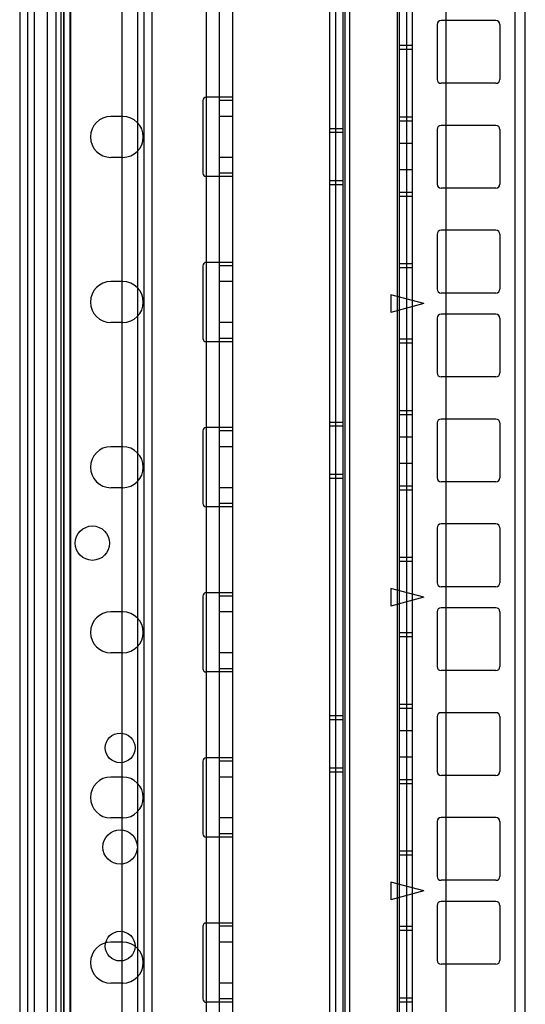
# Model space of a CAD drawing. Header units: millimetres. Extents: x 207 to 812, y 101 to 1295.
# Tile 19 of 55: x 209 to 285, y 825 to 974. Entities that reach past the tile are written whole.
import ezdxf

# ---------------------------------------------------------------- set-up
doc = ezdxf.new("R2010")
doc.units = ezdxf.units.MM
doc.header["$LTSCALE"] = 91.508876
doc.layers.get('0').update_dxf_attribs({"linetype": 'CONTINUOUS'})

msp = doc.modelspace()

# ---------------------------------------------------------------- linework, layer by layer
at = {"color": 7, "linetype": 'Continuous'}
for p, q in [((214.19, 1293.52), (214.19, 151.52)), ((214.94, 1293.52), (214.94, 118.52)), ((215.39, 1293.52), (215.39, 151.52)), ((216.39, 151.52), (216.39, 1293.52)), ((210.94, 1292.02), (210.94, 120.02)), ((212.94, 277.02), (212.94, 1292.02)), ((214.24, 150.02), (214.24, 1292.02)), ((215.44, 1292.02), (215.44, 150.02)), ((216.44, 1292.02), (216.44, 150.02)), ((226.54, 1291.02), (226.54, 123.02)), ((227.54, 1291.02), (227.54, 123.02)), ((228.74, 1291.02), (228.74, 123.02)), ((236.94, 1292.02), (236.94, 120.02)), ((238.94, 1292.02), (238.94, 120.02)), ((240.94, 1292.02), (240.94, 120.02)), ((208.74, 1289.82), (208.74, 123.02)), ((209.94, 1289.82), (209.94, 123.02)), ((273.24, 1257.02), (273.24, 185.02)), ((224.24, 191.52), (224.24, 1250.52)), ((285.24, 197.02), (285.24, 1245.02)), ((255.64, 1243.88), (255.64, 173.18)), ((256.52, 1243.88), (256.52, 173.18)), ((257.64, 1243.88), (257.64, 173.18)), ((257.93, 1243.88), (257.93, 173.18)), ((258.64, 1243.88), (258.64, 173.18)), ((265.85, 1243.88), (265.85, 173.18)), ((266.14, 1243.88), (266.14, 173.18)), ((267.26, 1243.88), (267.26, 173.18)), ((268.14, 1243.88), (268.14, 173.18)), ((283.64, 1240.88), (283.64, 176.18)), ((224.19, 1016.02), (224.19, 226.67)), ((280.79, 973.63), (272.49, 973.63)), ((271.89, 973.03), (271.89, 964.73)), ((281.39, 973.03), (281.39, 964.73)), ((268.14, 969.83), (266.14, 969.83)), ((268.14, 969.23), (266.14, 969.23)), ((280.79, 964.13), (272.49, 964.13)), ((236.44, 961.52), (236.44, 950.52)), ((240.94, 962.02), (236.94, 962.02)), ((240.94, 961.52), (238.94, 961.52)), ((224.34, 959.12), (222.54, 959.12)), ((240.94, 959.12), (238.94, 959.12)), ((268.14, 959.01), (266.14, 959.01)), ((268.14, 958.41), (266.14, 958.41)), ((257.64, 957.26), (255.64, 957.26)), ((271.89, 957.16), (271.89, 948.86)), ((280.79, 957.76), (272.49, 957.76)), ((281.39, 957.16), (281.39, 948.86)), ((257.64, 956.66), (255.64, 956.66)), ((268.14, 955.01), (266.14, 955.01)), ((224.34, 952.92), (222.54, 952.92)), ((240.94, 952.92), (238.94, 952.92)), ((268.14, 951.01), (266.14, 951.01)), ((240.94, 950.02), (236.94, 950.02)), ((240.94, 950.52), (238.94, 950.52)), ((257.64, 949.36), (255.64, 949.36)), ((257.64, 948.76), (255.64, 948.76)), ((280.79, 948.26), (272.49, 948.26)), ((268.14, 947.61), (266.14, 947.61)), ((268.14, 947.01), (266.14, 947.01)), ((271.89, 941.28), (271.89, 932.98)), ((280.79, 941.88), (272.49, 941.88)), ((281.39, 941.28), (281.39, 932.98)), ((236.44, 936.52), (236.44, 925.52)), ((240.94, 937.02), (236.94, 937.02)), ((240.94, 936.52), (238.94, 936.52)), ((268.14, 936.78), (266.14, 936.78)), ((268.14, 936.18), (266.14, 936.18)), ((224.34, 934.12), (222.54, 934.12)), ((240.94, 934.12), (238.94, 934.12)), ((264.89, 932.12), (264.89, 929.44)), ((269.89, 930.78), (264.89, 932.12)), ((280.79, 932.38), (272.49, 932.38)), ((269.89, 930.78), (264.89, 929.44)), ((271.89, 928.58), (271.89, 920.28)), ((280.79, 929.18), (272.49, 929.18)), ((281.39, 928.58), (281.39, 920.28)), ((224.34, 927.92), (222.54, 927.92)), ((240.94, 927.92), (238.94, 927.92)), ((240.94, 925.02), (236.94, 925.02)), ((240.94, 925.52), (238.94, 925.52)), ((268.14, 925.38), (266.14, 925.38)), ((268.14, 924.78), (266.14, 924.78)), ((280.79, 919.68), (272.49, 919.68)), ((268.14, 914.56), (266.14, 914.56)), ((268.14, 913.96), (266.14, 913.96)), ((257.64, 912.81), (255.64, 912.81)), ((257.64, 912.21), (255.64, 912.21)), ((271.89, 912.71), (271.89, 904.41)), ((280.79, 913.31), (272.49, 913.31)), ((281.39, 912.71), (281.39, 904.41)), ((236.44, 911.52), (236.44, 900.52)), ((240.94, 912.02), (236.94, 912.02)), ((240.94, 911.52), (238.94, 911.52)), ((268.14, 910.56), (266.14, 910.56)), ((224.34, 909.12), (222.54, 909.12)), ((240.94, 909.12), (238.94, 909.12)), ((268.14, 906.56), (266.14, 906.56)), ((257.64, 904.91), (255.64, 904.91)), ((257.64, 904.31), (255.64, 904.31)), ((280.79, 903.81), (272.49, 903.81)), ((224.34, 902.92), (222.54, 902.92)), ((240.94, 902.92), (238.94, 902.92)), ((268.14, 903.16), (266.14, 903.16)), ((268.14, 902.56), (266.14, 902.56)), ((240.94, 900.52), (238.94, 900.52)), ((240.94, 900.02), (236.94, 900.02)), ((280.79, 897.43), (272.49, 897.43)), ((271.89, 896.83), (271.89, 888.53)), ((281.39, 896.83), (281.39, 888.53)), ((268.14, 892.33), (266.14, 892.33)), ((268.14, 891.73), (266.14, 891.73)), ((240.94, 887.02), (236.94, 887.02)), ((264.89, 887.67), (264.89, 884.99)), ((269.89, 886.33), (264.89, 887.67)), ((280.79, 887.93), (272.49, 887.93)), ((236.44, 886.52), (236.44, 875.52)), ((240.94, 886.52), (238.94, 886.52)), ((269.89, 886.33), (264.89, 884.99)), ((224.34, 884.12), (222.54, 884.12)), ((240.94, 884.12), (238.94, 884.12)), ((271.89, 884.13), (271.89, 875.83)), ((280.79, 884.73), (272.49, 884.73)), ((281.39, 884.13), (281.39, 875.83)), ((268.14, 880.93), (266.14, 880.93)), ((268.14, 880.33), (266.14, 880.33)), ((224.34, 877.92), (222.54, 877.92)), ((240.94, 877.92), (238.94, 877.92)), ((240.94, 875.02), (236.94, 875.02)), ((240.94, 875.52), (238.94, 875.52)), ((280.79, 875.23), (272.49, 875.23)), ((268.14, 870.11), (266.14, 870.11)), ((268.14, 869.51), (266.14, 869.51)), ((257.64, 868.36), (255.64, 868.36)), ((257.64, 867.76), (255.64, 867.76)), ((271.89, 868.26), (271.89, 859.96)), ((280.79, 868.86), (272.49, 868.86)), ((281.39, 868.26), (281.39, 859.96)), ((268.14, 866.11), (266.14, 866.11)), ((236.44, 861.52), (236.44, 850.52)), ((240.94, 862.02), (236.94, 862.02)), ((240.94, 861.52), (238.94, 861.52)), ((268.14, 862.11), (266.14, 862.11)), ((257.64, 860.46), (255.64, 860.46)), ((224.34, 859.12), (222.54, 859.12)), ((240.94, 859.12), (238.94, 859.12)), ((257.64, 859.86), (255.64, 859.86)), ((268.14, 858.71), (266.14, 858.71)), ((280.79, 859.36), (272.49, 859.36)), ((268.14, 858.11), (266.14, 858.11)), ((224.34, 852.92), (222.54, 852.92)), ((240.94, 852.92), (238.94, 852.92)), ((280.79, 852.98), (272.49, 852.98)), ((271.89, 852.38), (271.89, 844.08)), ((281.39, 852.38), (281.39, 844.08)), ((240.94, 850.02), (236.94, 850.02)), ((240.94, 850.52), (238.94, 850.52)), ((268.14, 847.88), (266.14, 847.88)), ((268.14, 847.28), (266.14, 847.28)), ((264.89, 843.22), (264.89, 840.54)), ((269.89, 841.88), (264.89, 843.22)), ((280.79, 843.48), (272.49, 843.48)), ((269.89, 841.88), (264.89, 840.54)), ((271.89, 839.68), (271.89, 831.38)), ((280.79, 840.28), (272.49, 840.28)), ((281.39, 839.68), (281.39, 831.38)), ((236.44, 836.52), (236.44, 825.52)), ((240.94, 837.02), (236.94, 837.02)), ((240.94, 836.52), (238.94, 836.52)), ((268.14, 836.48), (266.14, 836.48)), ((268.14, 835.88), (266.14, 835.88)), ((224.34, 834.12), (222.54, 834.12)), ((240.94, 834.12), (238.94, 834.12)), ((280.79, 830.78), (272.49, 830.78)), ((224.34, 827.92), (222.54, 827.92)), ((240.94, 827.92), (238.94, 827.92)), ((240.94, 825.02), (236.94, 825.02)), ((240.94, 825.52), (238.94, 825.52)), ((268.14, 825.66), (266.14, 825.66)), ((268.14, 825.06), (266.14, 825.06))]:
    msp.add_line(p, q, dxfattribs=at)
for centre, radius in [((219.74, 894.52), 2.6), ((223.94, 863.52), 2.25), ((223.94, 848.52), 2.6), ((223.94, 833.52), 2.25)]:
    msp.add_circle(centre, radius, dxfattribs=at)
for centre, radius, start, end in [((272.49, 973.03), 0.6, 90, 180), ((280.79, 973.03), 0.6, 0, 90), ((272.49, 964.73), 0.6, 180, 270), ((280.79, 964.73), 0.6, 270, 360), ((236.94, 961.52), 0.5, 89.9996, 180), ((222.54, 956.02), 3.1, 90, 270), ((224.34, 956.02), 3.1, 270, 90), ((272.49, 957.16), 0.6, 90, 180), ((280.79, 957.16), 0.6, 0, 90), ((236.94, 950.52), 0.5, 180, 270.0004), ((272.49, 948.86), 0.6, 180, 270), ((280.79, 948.86), 0.6, 270, 360), ((272.49, 941.28), 0.6, 90, 180), ((280.79, 941.28), 0.6, 0, 90), ((236.94, 936.52), 0.5, 89.9996, 180), ((222.54, 931.02), 3.1, 90, 270), ((224.34, 931.02), 3.1, 270, 90), ((272.49, 932.98), 0.6, 180, 270), ((280.79, 932.98), 0.6, 270, 360), ((272.49, 928.58), 0.6, 90, 180), ((280.79, 928.58), 0.6, 0, 90), ((236.94, 925.52), 0.5, 180, 270.0004), ((272.49, 920.28), 0.6, 180, 270), ((280.79, 920.28), 0.6, 270, 360), ((272.49, 912.71), 0.6, 90, 180), ((280.79, 912.71), 0.6, 0, 90), ((236.94, 911.52), 0.5, 89.9996, 180), ((222.54, 906.02), 3.1, 90, 270), ((224.34, 906.02), 3.1, 270, 90), ((272.49, 904.41), 0.6, 180, 270), ((280.79, 904.41), 0.6, 270, 360), ((236.94, 900.52), 0.5, 180, 270.0004), ((272.49, 896.83), 0.6, 90, 180), ((280.79, 896.83), 0.6, 0, 90), ((272.49, 888.53), 0.6, 180, 270), ((280.79, 888.53), 0.6, 270, 360), ((236.94, 886.52), 0.5, 89.9996, 180), ((222.54, 881.02), 3.1, 90, 270), ((224.34, 881.02), 3.1, 270, 90), ((272.49, 884.13), 0.6, 90, 180), ((280.79, 884.13), 0.6, 0, 90), ((236.94, 875.52), 0.5, 180, 270.0004), ((272.49, 875.83), 0.6, 180, 270), ((280.79, 875.83), 0.6, 270, 360), ((272.49, 868.26), 0.6, 90, 180), ((280.79, 868.26), 0.6, 0, 90), ((236.94, 861.52), 0.5, 89.9996, 180), ((222.54, 856.02), 3.1, 90, 270), ((224.34, 856.02), 3.1, 270, 90), ((272.49, 859.96), 0.6, 180, 270), ((280.79, 859.96), 0.6, 270, 360), ((272.49, 852.38), 0.6, 90, 180), ((280.79, 852.38), 0.6, 0, 90), ((236.94, 850.52), 0.5, 180, 270.0004), ((272.49, 844.08), 0.6, 180, 270), ((280.79, 844.08), 0.6, 270, 360), ((272.49, 839.68), 0.6, 90, 180), ((280.79, 839.68), 0.6, 0, 90), ((236.94, 836.52), 0.5, 89.9996, 180), ((222.54, 831.02), 3.1, 90, 270), ((224.34, 831.02), 3.1, 270, 90), ((272.49, 831.38), 0.6, 180, 270), ((280.79, 831.38), 0.6, 270, 360), ((236.94, 825.52), 0.5, 180, 270.0004)]:
    msp.add_arc(centre, radius, start, end, dxfattribs=at)

doc.saveas('drawing.dxf')
